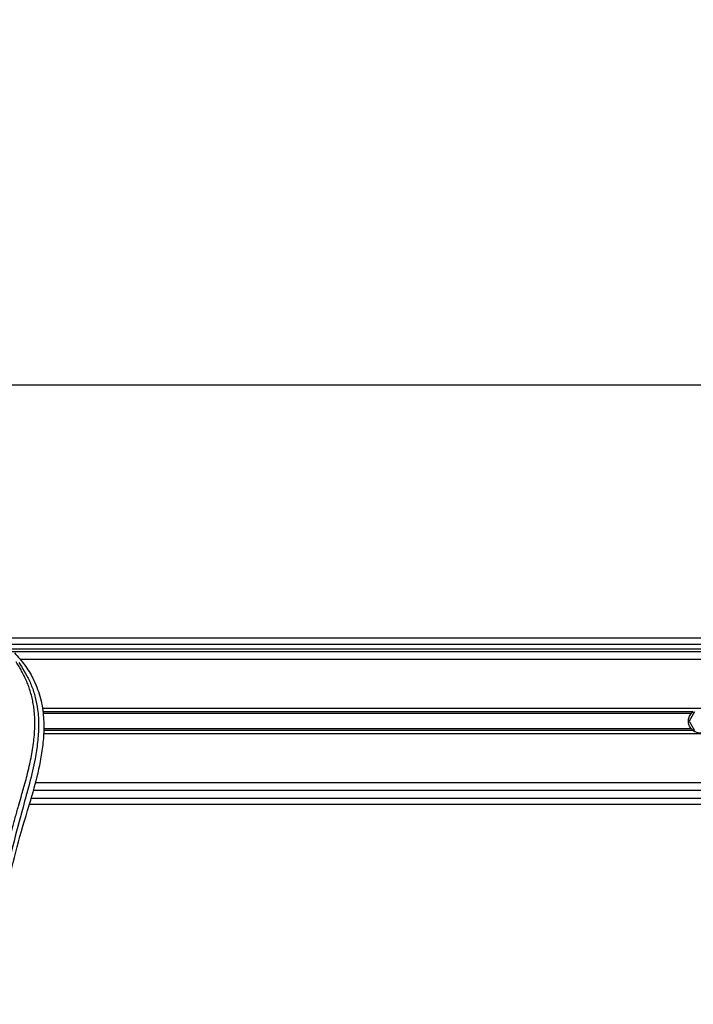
# Model space of a CAD drawing. Header units: millimetres. Extents: x 0 to 420, y 0 to 297.
# Tile 48 of 119: x 116 to 123, y 228 to 238. Entities that reach past the tile are written whole.
import ezdxf

# ---------------------------------------------------------------- set-up
doc = ezdxf.new("R2010")
doc.units = ezdxf.units.MM
doc.layers.add('QUOTE', color=174, linetype='Continuous')
doc.styles.add('SLDTEXTSTYLE3', font='TXT', dxfattribs={"width": 0.75})
doc.dimstyles.new('SLDDIMSTYLE0', dxfattribs={"dimtxt": 3, "dimasz": 3, "dimexe": 0, "dimexo": 0.0625, "dimgap": 0.75, "dimtad": 1, "dimlfac": 30.31081, "dimrnd": 1e-09, "dimzin": 12, "dimdsep": 46, "dimtxsty": 'SLDTEXTSTYLE3', "dimsah": 1, "dimcen": 0.09, "dimadec": 0, "dimazin": 3, "dimtfac": 1, "dimtdec": 3, "dimtofl": 0, "dimtmove": 0, "dimatfit": 3, "dimfxl": 0, "dimfrac": 2, "dimtolj": 1, "dimtzin": 12, "dimarcsym": 0})

# ---------------------------------------------------------------- blocks, each defined once
blk = doc.blocks.new('_D')
at = {"layer": 'QUOTE'}
for p, q in [((56.564, 232.792), (56.564, 236.397)), ((221.522, 232.792), (221.522, 236.397)), ((221.522, 234.397), (56.564, 234.397))]:
    blk.add_line(p, q, dxfattribs=at)
for points in [[(56.564, 234.397), (59.564, 233.897), (59.564, 234.897)], [(221.522, 234.397), (218.522, 234.897), (218.522, 233.897)]]:
    blk.add_solid(points, dxfattribs=at)
at = {"layer": 'QUOTE', "insert": (134.61, 238.264), "char_height": 3, "attachment_point": 1, "style": 'SLDTEXTSTYLE3'}
blk.add_mtext('5000', dxfattribs=at)

msp = doc.modelspace()

# ---------------------------------------------------------------- linework, layer by layer
at = {"color": 7, "linetype": 'Continuous', "lineweight": 25}
for p, q in [((220.28881, 231.68288), (56.56441, 231.68288)), ((215.41863, 231.53442), (62.66784, 231.53442)), ((111.88021, 231.6169), (166.20626, 231.6169)), ((111.88021, 231.56741), (166.20626, 231.56741)), ((162.45295, 231.45194), (115.66651, 231.45194)), ((138.25144, 230.92902), (115.89728, 230.92902)), ((122.88863, 230.89326), (115.90383, 230.89326)), ((122.86741, 230.87432), (115.9073, 230.87432)), ((122.90272, 230.89108), (122.84558, 230.79211)), ((122.84558, 230.79211), (122.90272, 230.69313)), ((122.86741, 230.7099), (115.91426, 230.7099)), ((122.88863, 230.69096), (115.91472, 230.69096)), ((138.25144, 230.65519), (115.91332, 230.65519)), ((138.25144, 230.0498), (115.80335, 230.0498)), ((138.25144, 230.13228), (115.82613, 230.13228)), ((115.77577, 229.94481), (115.78891, 229.99076)), ((115.78221, 229.96732), (138.25144, 229.96732)), ((115.76298, 229.90134), (138.25144, 229.90134))]:
    msp.add_line(p, q, dxfattribs=at)
msp.add_arc((122.95987, 230.79211), 0.12372, 234.844719, 305.155281, dxfattribs=at)
for points, knots in [([(115.29791, 227.7547), (115.30029, 227.88888), (115.30505, 228.15721), (115.34656, 228.55779), (115.40384, 228.91007), (115.46846, 229.21522), (115.51525, 229.40765), (115.54804, 229.53352), (115.56341, 229.59127), (115.57854, 229.64694), (115.59359, 229.7014), (115.60936, 229.7578), (115.6265, 229.81845), (115.64735, 229.89136), (115.66952, 229.96876), (115.69243, 230.04954), (115.71461, 230.12771), (115.73742, 230.21408), (115.75968, 230.30524), (115.78609, 230.42721), (115.81049, 230.57399), (115.82351, 230.74857), (115.81751, 230.88325), (115.80325, 230.97995), (115.79052, 231.04171), (115.77413, 231.10373), (115.75475, 231.16275), (115.73187, 231.22091), (115.70653, 231.27641), (115.67899, 231.32968), (115.6492, 231.3807), (115.62897, 231.4117), (115.61809, 231.42836)], [0, 0, 0, 0, 0.105016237, 0.210000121, 0.3148093, 0.384175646, 0.454022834, 0.469749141, 0.485957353, 0.500782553, 0.514892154, 0.530168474, 0.546609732, 0.564206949, 0.589517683, 0.60961461, 0.629935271, 0.65313231, 0.67956677, 0.703448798, 0.750982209, 0.796278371, 0.841258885, 0.857708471, 0.87473965, 0.892246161, 0.910114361, 0.926193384, 0.945002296, 0.962976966, 0.980088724, 1, 1, 1, 1]), ([(115.60247, 231.52373), (115.63976, 231.48188), (115.71432, 231.39822), (115.80944, 231.24316), (115.87982, 231.0611), (115.91503, 230.86496), (115.91842, 230.67499), (115.90165, 230.4948), (115.86146, 230.26556), (115.81749, 230.099), (115.78891, 229.99076)], [0, 0, 0, 0, 0.10316681, 0.20624133, 0.33338823, 0.46068199, 0.57142551, 0.68264429, 0.79376223, 1, 1, 1, 1]), ([(115.64745, 231.42168), (115.65731, 231.40731), (115.68717, 231.3638), (115.73636, 231.28064), (115.78763, 231.16899), (115.827, 231.04707), (115.85414, 230.90477), (115.86342, 230.74285), (115.85166, 230.56527), (115.81943, 230.35954), (115.76468, 230.12762), (115.67768, 229.81791), (115.58048, 229.45491), (115.48683, 229.03564), (115.41632, 228.61216), (115.37133, 228.18531), (115.3662, 227.89967), (115.36364, 227.75689)], [0, 0, 0, 0, 0.017135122, 0.051882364, 0.086792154, 0.121620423, 0.156733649, 0.20339108, 0.250350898, 0.297273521, 0.367418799, 0.437679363, 0.550246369, 0.662848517, 0.775347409, 0.887707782, 1, 1, 1, 1]), ([(122.86741, 230.7099), (122.86257, 230.71534), (122.85825, 230.72116), (122.8506, 230.73362), (122.84725, 230.74033), (122.84181, 230.75435), (122.83973, 230.76158), (122.8369, 230.7765), (122.83615, 230.7843), (122.83614, 230.79968), (122.83684, 230.80729), (122.83966, 230.82238), (122.84177, 230.82975), (122.84718, 230.84372), (122.85052, 230.85045), (122.85822, 230.86302), (122.86257, 230.86887), (122.86741, 230.87432)], [0, 0, 0, 0, 0.125, 0.125, 0.25, 0.25, 0.375, 0.375, 0.5, 0.5, 0.625, 0.625, 0.75, 0.75, 0.875, 0.875, 1, 1, 1, 1]), ([(122.86741, 230.87432), (122.87051, 230.87781), (122.87408, 230.88138), (122.88133, 230.88783), (122.88511, 230.89079), (122.88863, 230.89326)], [0, 0, 0, 0, 0.5, 0.5, 1, 1, 1, 1]), ([(122.88863, 230.69096), (122.88511, 230.69344), (122.88135, 230.69637), (122.87407, 230.70284), (122.87052, 230.70641), (122.86741, 230.7099)], [0, 0, 0, 0, 0.5, 0.5, 1, 1, 1, 1]), ([(115.53118, 229.04967), (115.56757, 229.19983), (115.64042, 229.5004), (115.73063, 229.7966), (115.77577, 229.94481)], [0, 0, 0, 0, 0.49959655, 1, 1, 1, 1])]:
    msp.add_open_spline(points, degree=3, knots=knots, dxfattribs=at)

# ---------------------------------------------------------------- dimensions: what is measured, and where the dimension line sits
at = {"layer": 'QUOTE'}
dim = msp.add_linear_dim(base=(56.56441, 234.3967), p1=(221.52206, 230.79211), p2=(56.56441, 230.79211), dimstyle='SLDDIMSTYLE0', dxfattribs=at)
dim.commit()
dim.dimension.update_dxf_attribs({"geometry": '_D', "text_midpoint": (139.04324, 234.3967), "dimtype": 160})

doc.saveas('drawing.dxf')
